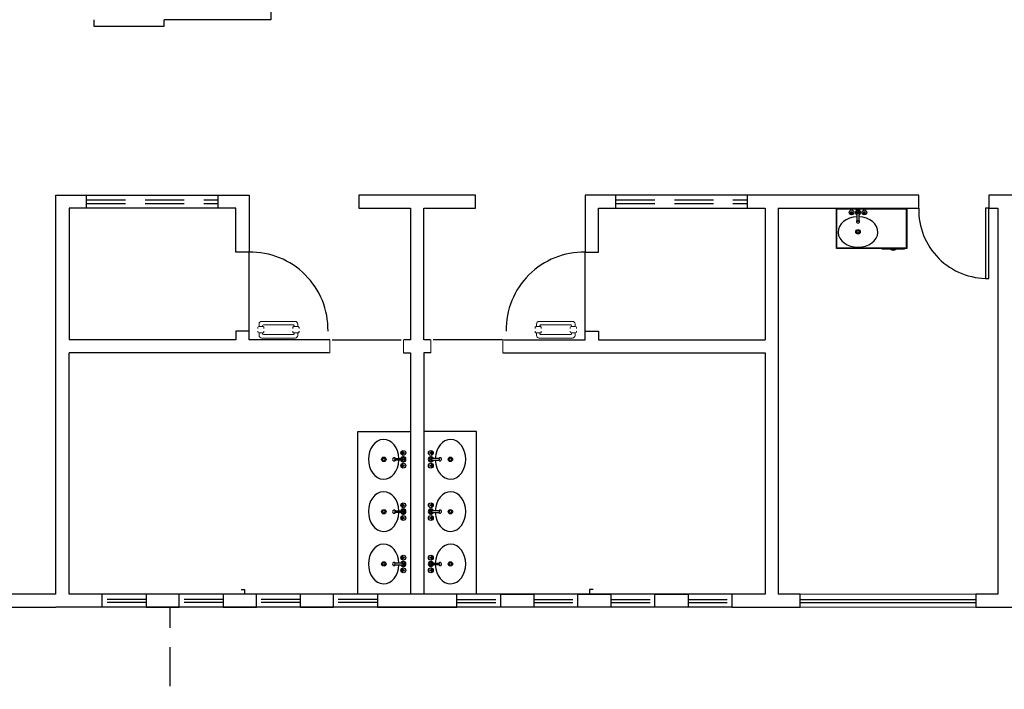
# Model space of a CAD drawing. Header units: millimetres. Extents: x -8 to 220, y -114 to 51.
# Tile 9 of 82: x 34 to 45, y -106 to -99. Entities that reach past the tile are written whole.
import ezdxf

# ---------------------------------------------------------------- set-up
doc = ezdxf.new("R2010")
doc.units = ezdxf.units.MM
doc.header["$MEASUREMENT"] = 0
doc.linetypes.add('HIDDEN', pattern=[0.9525, 0.635, -0.3175])
for name, color, linetype, lineweight in [('0.1', 1, 'Continuous', 9), ('02', 2, 'Continuous', 20), ('LOUÇAS', 1, 'Continuous', 9), ('Nível 1', 7, 'Continuous', 5)]:
    doc.layers.add(name, color=color, linetype=linetype, lineweight=lineweight)
for name, color, linetype in [('1', 1, 'Continuous'), ('AR-SAN', 1, 'Continuous'), ('Arq-parede-alta', 5, 'Continuous'), ('JANELA', 3, 'Continuous'), ('MOBILARIO', 8, 'Continuous'), ('parede', 5, 'Continuous'), ('porta', 3, 'Continuous'), ('PROJEÇÃO', 6, 'HIDDEN')]:
    doc.layers.add(name, color=color, linetype=linetype)

msp = doc.modelspace()

# ---------------------------------------------------------------- linework, layer by layer
at = {"layer": '0.1', "color": 8}
msp.add_line((38.08, -105.282), (38.23, -105.282), dxfattribs=at)
at = {"layer": '02', "color": 8}
for p, q in [((42.52, -105.282), (44.52, -105.282)), ((44.52, -105.432), (42.52, -105.432))]:
    msp.add_line(p, q, dxfattribs=at)
at = {"layer": '1', "color": 8}
for p, q in [((36.24, -102.282), (36.24, -101.382)), ((40.07, -102.282), (40.07, -101.382))]:
    msp.add_line(p, q, dxfattribs=at)
for points in [[(37.188, -102.382), (37.973, -102.382)], [(39.123, -102.382), (38.338, -102.382)], [(37.48, -105.282), (37.48, -103.427), (38.08, -103.427)], [(38.83, -105.282), (38.83, -103.427), (38.23, -103.427)]]:
    msp.add_lwpolyline(points, dxfattribs=at)
for centre, radius, start, end in [((44.65, -100.902), 0.78, 178.5312, 271.4688), ((36.255, -102.267), 0.885, 359.029, 90.971), ((40.055, -102.267), 0.885, 89.029, 180.971)]:
    msp.add_arc(centre, radius, start, end, dxfattribs=at)
at = {"layer": 'AR-SAN'}
for p, q in [((42.933, -101.342), (42.933, -100.882)), ((42.933, -100.882), (43.733, -100.882)), ((42.938, -101.337), (42.938, -100.887)), ((42.938, -100.887), (43.728, -100.887)), ((43.728, -100.887), (43.728, -101.337)), ((43.733, -100.882), (43.733, -101.342)), ((43.733, -101.342), (42.933, -101.342)), ((43.728, -101.337), (42.938, -101.337)), ((43.452, -101.349), (43.452, -101.342)), ((43.549, -101.349), (43.452, -101.349)), ((43.559, -101.349), (43.549, -101.349)), ((43.602, -101.349), (43.559, -101.349)), ((43.612, -101.349), (43.602, -101.349)), ((43.709, -101.349), (43.612, -101.349)), ((43.709, -101.349), (43.709, -101.342))]:
    msp.add_line(p, q, dxfattribs=at)
for radius, start, end in [(0.0542, 234.6502, 305.3498), (0.0492, 243.956, 296.044)]:
    msp.add_arc((43.581, -101.304), radius, start, end, dxfattribs=at)
at = {"layer": 'Arq-parede-alta', "color": 8, "ltscale": 0.03}
for p, q in [((34.04, -100.732), (36.24, -100.732)), ((34.39, -100.882), (34.39, -100.732)), ((35.89, -100.882), (35.89, -100.732)), ((43.87, -100.732), (40.07, -100.732)), ((40.42, -100.882), (40.42, -100.732)), ((41.92, -100.882), (41.92, -100.732)), ((43.87, -100.882), (43.87, -100.732)), ((34.19, -100.882), (34.19, -102.382)), ((36.09, -100.882), (34.19, -100.882)), ((42.27, -100.882), (43.87, -100.882)), ((36.24, -102.282), (36.09, -102.282)), ((36.09, -102.282), (36.09, -102.382)), ((36.24, -102.382), (36.24, -102.282)), ((40.07, -102.382), (40.07, -102.282)), ((40.07, -102.282), (40.22, -102.282)), ((40.22, -102.282), (40.22, -102.382)), ((36.09, -102.382), (34.19, -102.382)), ((37.161, -102.382), (36.24, -102.382)), ((39.149, -102.382), (40.07, -102.382)), ((40.22, -102.382), (42.12, -102.382)), ((37.146, -102.532), (34.19, -102.532)), ((39.13, -102.532), (42.12, -102.532))]:
    msp.add_line(p, q, dxfattribs=at)
for points in [[(34.04, -105.282), (34.04, -100.732)], [(36.24, -100.732), (36.24, -101.382), (36.09, -101.382), (36.09, -100.882)], [(38.304, -102.382), (38.23, -102.382), (38.23, -100.882), (38.82, -100.882), (38.82, -100.732), (38.155, -100.732), (37.49, -100.732), (37.49, -100.882), (38.08, -100.882), (38.08, -102.382), (38.006, -102.382)], [(40.07, -100.732), (40.07, -101.382), (40.22, -101.382), (40.22, -100.882)], [(46.52, -100.732), (44.67, -100.732), (44.67, -100.882), (44.77, -100.882)], [(40.22, -100.882), (42.12, -100.882), (42.12, -102.382)], [(42.27, -100.882), (42.27, -105.282)], [(44.77, -100.882), (44.77, -105.282)], [(34.568, -105.432), (34.568, -105.282), (34.19, -105.282), (34.19, -102.532)], [(42.12, -102.532), (42.12, -105.282), (34.568, -105.282)], [(37.999, -102.532), (38.08, -102.532), (38.08, -105.282)], [(38.311, -102.532), (38.23, -102.532), (38.23, -105.282)], [(38.08, -105.282), (37.702, -105.282), (37.702, -105.432), (38.608, -105.432), (38.608, -105.282), (38.23, -105.282)], [(41.742, -105.282), (41.742, -105.432), (42.52, -105.432)], [(42.52, -105.432), (42.52, -105.282), (42.27, -105.282)], [(44.52, -105.282), (44.52, -105.432), (45.17, -105.432), (45.17, -105.282)], [(41.742, -105.432), (34.04, -105.432)]]:
    msp.add_lwpolyline(points, dxfattribs=at)
for points in [[(35.068, -105.432), (35.446, -105.432), (35.446, -105.282), (35.068, -105.282)], [(35.946, -105.432), (36.324, -105.432), (36.324, -105.282), (35.946, -105.282)], [(36.824, -105.432), (37.202, -105.432), (37.202, -105.282), (36.824, -105.282)], [(39.486, -105.432), (39.108, -105.432), (39.108, -105.282), (39.486, -105.282)], [(40.364, -105.432), (39.986, -105.432), (39.986, -105.282), (40.364, -105.282)], [(41.242, -105.432), (40.864, -105.432), (40.864, -105.282), (41.242, -105.282)]]:
    msp.add_lwpolyline(points, close=True, dxfattribs=at)
at = {"layer": 'JANELA', "color": 8}
for p, q in [((36.15, -105.231), (36.19, -105.231)), ((36.19, -105.231), (36.19, -105.282)), ((40.16, -105.231), (40.12, -105.231)), ((40.12, -105.231), (40.12, -105.282))]:
    msp.add_line(p, q, dxfattribs=at)
at = {"layer": 'LOUÇAS'}
for p, q in [((36.34, -102.242), (36.34, -102.252)), ((36.34, -102.292), (36.34, -102.282)), ((36.4, -102.232), (36.35, -102.232)), ((36.4, -102.302), (36.35, -102.302)), ((36.355, -102.202), (36.355, -102.232)), ((36.355, -102.332), (36.355, -102.302)), ((36.395, -102.232), (36.395, -102.222)), ((36.395, -102.302), (36.395, -102.312)), ((36.41, -102.252), (36.41, -102.242)), ((36.41, -102.282), (36.41, -102.292)), ((39.9, -102.252), (39.9, -102.242)), ((39.9, -102.282), (39.9, -102.292)), ((39.91, -102.232), (39.96, -102.232)), ((39.91, -102.302), (39.96, -102.302)), ((39.915, -102.232), (39.915, -102.222)), ((39.915, -102.302), (39.915, -102.312)), ((39.955, -102.202), (39.955, -102.232)), ((39.955, -102.332), (39.955, -102.302)), ((39.97, -102.242), (39.97, -102.252)), ((39.97, -102.292), (39.97, -102.282))]:
    msp.add_line(p, q, dxfattribs=at)
for points in [[(36.795, -102.232), (36.795, -102.202, 0.414214), (36.765, -102.172), (36.765, -102.172), (36.385, -102.172)], [(39.515, -102.232), (39.515, -102.202, -0.414214), (39.545, -102.172), (39.545, -102.172), (39.925, -102.172)], [(36.795, -102.302), (36.795, -102.332, -0.414214), (36.765, -102.362), (36.765, -102.362), (36.385, -102.362)], [(36.405, -102.212), (36.745, -102.212, -0.414214), (36.755, -102.222), (36.755, -102.222), (36.755, -102.232)], [(36.405, -102.322), (36.745, -102.322, 0.414214), (36.755, -102.312), (36.755, -102.312), (36.755, -102.302)], [(36.81, -102.252), (36.81, -102.242, 0.414214), (36.8, -102.232), (36.8, -102.232), (36.75, -102.232, 0.414214), (36.74, -102.242), (36.74, -102.242), (36.74, -102.252)], [(36.81, -102.282), (36.81, -102.292, -0.414214), (36.8, -102.302), (36.8, -102.302), (36.75, -102.302, -0.414214), (36.74, -102.292), (36.74, -102.292), (36.74, -102.282)], [(39.5, -102.252), (39.5, -102.242, -0.414214), (39.51, -102.232), (39.51, -102.232), (39.56, -102.232, -0.414214), (39.57, -102.242), (39.57, -102.242), (39.57, -102.252)], [(39.5, -102.282), (39.5, -102.292, 0.414214), (39.51, -102.302), (39.51, -102.302), (39.56, -102.302, 0.414214), (39.57, -102.292), (39.57, -102.292), (39.57, -102.282)], [(39.515, -102.302), (39.515, -102.332, 0.414214), (39.545, -102.362), (39.545, -102.362), (39.925, -102.362)], [(39.905, -102.212), (39.565, -102.212, 0.414214), (39.555, -102.222), (39.555, -102.222), (39.555, -102.232)], [(39.905, -102.322), (39.565, -102.322, -0.414214), (39.555, -102.312), (39.555, -102.312), (39.555, -102.302)]]:
    msp.add_lwpolyline(points, format="xyb", dxfattribs=at)
for centre, radius, start, end in [((36.385, -102.202), 0.03, 90, 180), ((39.925, -102.202), 0.03, 0, 90), ((36.35, -102.242), 0.01, 90, 180), ((36.35, -102.292), 0.01, 180, 270), ((36.405, -102.222), 0.01, 90, 180), ((36.4, -102.242), 0.01, 0, 90), ((36.4, -102.292), 0.01, 270, 0), ((39.91, -102.242), 0.01, 90, 180), ((39.91, -102.292), 0.01, 180, 270), ((39.905, -102.222), 0.01, 0, 90), ((39.96, -102.242), 0.01, 0, 90), ((39.96, -102.292), 0.01, 270, 0), ((36.385, -102.332), 0.03, 180, 270), ((36.405, -102.312), 0.01, 180, 270), ((39.905, -102.312), 0.01, 270, 0), ((39.925, -102.332), 0.03, 270, 0)]:
    msp.add_arc(centre, radius, start, end, dxfattribs=at)
at = {"layer": 'MOBILARIO', "color": 1, "linetype": 'Continuous'}
for p, q in [((43.103, -100.939), (43.103, -100.944)), ((43.103, -100.939), (43.103, -100.944)), ((43.108, -100.939), (43.108, -100.944)), ((43.108, -100.939), (43.108, -100.944)), ((43.168, -101.019), (43.168, -100.946)), ((43.168, -101.019), (43.168, -100.946)), ((43.188, -100.946), (43.188, -101.019)), ((43.188, -100.946), (43.188, -101.019)), ((43.248, -100.939), (43.248, -100.944)), ((43.248, -100.939), (43.248, -100.944)), ((43.253, -100.939), (43.253, -100.944)), ((43.253, -100.939), (43.253, -100.944)), ((37.908, -103.735), (37.98, -103.735)), ((37.908, -103.735), (37.98, -103.735)), ((37.98, -103.755), (37.908, -103.755)), ((37.98, -103.755), (37.908, -103.755)), ((37.988, -103.67), (37.983, -103.67)), ((37.988, -103.67), (37.983, -103.67)), ((37.988, -103.675), (37.983, -103.675)), ((37.988, -103.675), (37.983, -103.675)), ((38.322, -103.67), (38.327, -103.67)), ((38.322, -103.67), (38.327, -103.67)), ((38.322, -103.675), (38.327, -103.675)), ((38.322, -103.675), (38.327, -103.675)), ((38.402, -103.735), (38.33, -103.735)), ((38.402, -103.735), (38.33, -103.735)), ((38.33, -103.755), (38.402, -103.755)), ((38.33, -103.755), (38.402, -103.755)), ((37.988, -103.815), (37.983, -103.815)), ((37.988, -103.815), (37.983, -103.815)), ((37.988, -103.82), (37.983, -103.82)), ((37.988, -103.82), (37.983, -103.82)), ((38.322, -103.815), (38.327, -103.815)), ((38.322, -103.815), (38.327, -103.815)), ((38.322, -103.82), (38.327, -103.82)), ((38.322, -103.82), (38.327, -103.82)), ((37.988, -104.266), (37.983, -104.266)), ((37.988, -104.266), (37.983, -104.266)), ((37.988, -104.271), (37.983, -104.271)), ((37.988, -104.271), (37.983, -104.271)), ((38.322, -104.266), (38.327, -104.266)), ((38.322, -104.266), (38.327, -104.266)), ((38.322, -104.271), (38.327, -104.271)), ((38.322, -104.271), (38.327, -104.271)), ((37.908, -104.331), (37.98, -104.331)), ((37.908, -104.331), (37.98, -104.331)), ((37.98, -104.351), (37.908, -104.351)), ((37.98, -104.351), (37.908, -104.351)), ((37.988, -104.411), (37.983, -104.411)), ((37.988, -104.411), (37.983, -104.411)), ((37.988, -104.416), (37.983, -104.416)), ((37.988, -104.416), (37.983, -104.416)), ((38.322, -104.411), (38.327, -104.411)), ((38.322, -104.411), (38.327, -104.411)), ((38.322, -104.416), (38.327, -104.416)), ((38.322, -104.416), (38.327, -104.416)), ((38.402, -104.331), (38.33, -104.331)), ((38.402, -104.331), (38.33, -104.331)), ((38.33, -104.351), (38.402, -104.351)), ((38.33, -104.351), (38.402, -104.351)), ((37.988, -104.863), (37.983, -104.863)), ((37.988, -104.863), (37.983, -104.863)), ((37.988, -104.868), (37.983, -104.868)), ((37.988, -104.868), (37.983, -104.868)), ((38.322, -104.863), (38.327, -104.863)), ((38.322, -104.863), (38.327, -104.863)), ((38.322, -104.868), (38.327, -104.868)), ((38.322, -104.868), (38.327, -104.868)), ((37.98, -104.928), (37.908, -104.928)), ((37.98, -104.928), (37.908, -104.928)), ((37.908, -104.948), (37.98, -104.948)), ((37.908, -104.948), (37.98, -104.948)), ((38.33, -104.928), (38.402, -104.928)), ((38.33, -104.928), (38.402, -104.928)), ((38.402, -104.948), (38.33, -104.948)), ((38.402, -104.948), (38.33, -104.948)), ((37.988, -105.008), (37.983, -105.008)), ((37.988, -105.008), (37.983, -105.008)), ((37.988, -105.013), (37.983, -105.013)), ((37.988, -105.013), (37.983, -105.013)), ((38.322, -105.008), (38.327, -105.008)), ((38.322, -105.008), (38.327, -105.008)), ((38.322, -105.013), (38.327, -105.013)), ((38.322, -105.013), (38.327, -105.013))]:
    msp.add_line(p, q, dxfattribs=at)
for centre, radius in [((43.105, -100.929), 0.0275), ((43.105, -100.929), 0.0275), ((43.105, -100.929), 0.01), ((43.105, -100.929), 0.01), ((43.105, -100.949), 0.00559), ((43.105, -100.949), 0.00559), ((43.178, -100.929), 0.01), ((43.178, -100.929), 0.01), ((43.25, -100.929), 0.0275), ((43.25, -100.929), 0.0275), ((43.25, -100.929), 0.01), ((43.25, -100.929), 0.01), ((43.25, -100.949), 0.00559), ((43.25, -100.949), 0.00559), ((43.178, -101.151), 0.025), ((43.178, -101.151), 0.015), ((37.998, -103.672), 0.0275), ((37.998, -103.672), 0.0275), ((38.312, -103.672), 0.0275), ((38.312, -103.672), 0.0275), ((37.776, -103.745), 0.025), ((37.776, -103.745), 0.015), ((37.978, -103.672), 0.00559), ((37.978, -103.672), 0.00559), ((37.998, -103.672), 0.01), ((37.998, -103.672), 0.01), ((37.998, -103.745), 0.01), ((37.998, -103.745), 0.01), ((38.312, -103.672), 0.01), ((38.312, -103.672), 0.01), ((38.312, -103.745), 0.01), ((38.312, -103.745), 0.01), ((38.332, -103.672), 0.00559), ((38.332, -103.672), 0.00559), ((38.534, -103.745), 0.025), ((38.534, -103.745), 0.015), ((37.998, -103.817), 0.0275), ((37.998, -103.817), 0.0275), ((37.978, -103.817), 0.00559), ((37.978, -103.817), 0.00559), ((37.998, -103.817), 0.01), ((37.998, -103.817), 0.01), ((38.312, -103.817), 0.0275), ((38.312, -103.817), 0.0275), ((38.312, -103.817), 0.01), ((38.312, -103.817), 0.01), ((38.332, -103.817), 0.00559), ((38.332, -103.817), 0.00559), ((37.776, -104.342), 0.025), ((37.998, -104.269), 0.0275), ((37.998, -104.269), 0.0275), ((37.978, -104.269), 0.00559), ((37.978, -104.269), 0.00559), ((37.998, -104.269), 0.01), ((37.998, -104.269), 0.01), ((38.312, -104.269), 0.0275), ((38.312, -104.269), 0.0275), ((38.312, -104.269), 0.01), ((38.312, -104.269), 0.01), ((38.332, -104.269), 0.00559), ((38.332, -104.269), 0.00559), ((38.534, -104.342), 0.025), ((37.776, -104.342), 0.015), ((37.998, -104.414), 0.0275), ((37.998, -104.414), 0.0275), ((37.978, -104.414), 0.00559), ((37.978, -104.414), 0.00559), ((37.998, -104.341), 0.01), ((37.998, -104.341), 0.01), ((37.998, -104.414), 0.01), ((37.998, -104.414), 0.01), ((38.312, -104.414), 0.0275), ((38.312, -104.414), 0.0275), ((38.312, -104.341), 0.01), ((38.312, -104.341), 0.01), ((38.312, -104.414), 0.01), ((38.312, -104.414), 0.01), ((38.332, -104.414), 0.00559), ((38.332, -104.414), 0.00559), ((38.534, -104.342), 0.015), ((37.998, -104.866), 0.0275), ((37.998, -104.866), 0.0275), ((37.978, -104.866), 0.00559), ((37.978, -104.866), 0.00559), ((37.998, -104.866), 0.01), ((37.998, -104.866), 0.01), ((38.312, -104.866), 0.0275), ((38.312, -104.866), 0.0275), ((38.312, -104.866), 0.01), ((38.312, -104.866), 0.01), ((38.332, -104.866), 0.00559), ((38.332, -104.866), 0.00559), ((37.776, -104.938), 0.025), ((37.776, -104.938), 0.015), ((37.998, -105.011), 0.0275), ((37.998, -105.011), 0.0275), ((37.998, -104.938), 0.01), ((37.998, -104.938), 0.01), ((38.312, -105.011), 0.0275), ((38.312, -105.011), 0.0275), ((38.312, -104.938), 0.01), ((38.312, -104.938), 0.01), ((38.534, -104.938), 0.025), ((38.534, -104.938), 0.015), ((37.978, -105.011), 0.00559), ((37.978, -105.011), 0.00559), ((37.998, -105.011), 0.01), ((37.998, -105.011), 0.01), ((38.312, -105.011), 0.01), ((38.312, -105.011), 0.01), ((38.332, -105.011), 0.00559), ((38.332, -105.011), 0.00559)]:
    msp.add_circle(centre, radius, dxfattribs=at)
for centre, radius, start, end in [((43.105, -100.929), 0.02, 195.7907, 254.7593), ((43.105, -100.929), 0.02, 195.7907, 254.7593), ((43.105, -100.929), 0.02, 285.9211, 343.5587), ((43.105, -100.929), 0.02, 285.9211, 343.5587), ((43.178, -100.929), 0.03, 289.6397, 250.3486), ((43.178, -100.929), 0.03, 289.6397, 250.3486), ((43.178, -100.929), 0.02, 300.2446, 239.6569), ((43.178, -100.929), 0.02, 300.2446, 239.6569), ((43.25, -100.929), 0.02, 195.9116, 253.88), ((43.25, -100.929), 0.02, 195.9116, 253.88), ((43.25, -100.929), 0.02, 286.0953, 343.7658), ((43.25, -100.929), 0.02, 286.0953, 343.7658), ((43.178, -101.034), 0.0175, 125.7967, 56.1346), ((43.178, -101.034), 0.0175, 125.7967, 56.1346), ((43.178, -101.019), 0.01, 180, 0), ((43.178, -101.019), 0.01, 180, 0), ((37.893, -103.745), 0.0175, 35.7967, 326.1346), ((37.893, -103.745), 0.0175, 35.7967, 326.1346), ((37.908, -103.745), 0.01, 90, 270), ((37.908, -103.745), 0.01, 90, 270), ((37.998, -103.745), 0.03, 199.6397, 160.3486), ((37.998, -103.745), 0.03, 199.6397, 160.3486), ((37.998, -103.672), 0.02, 105.7907, 164.7593), ((37.998, -103.672), 0.02, 105.7907, 164.7593), ((37.998, -103.672), 0.02, 195.9211, 253.5587), ((37.998, -103.672), 0.02, 195.9211, 253.5587), ((37.998, -103.745), 0.02, 210.2446, 149.6569), ((37.998, -103.745), 0.02, 210.2446, 149.6569), ((38.312, -103.745), 0.03, 19.6514, 340.3603), ((38.312, -103.745), 0.03, 19.6514, 340.3603), ((38.312, -103.745), 0.02, 30.3431, 329.7554), ((38.312, -103.745), 0.02, 30.3431, 329.7554), ((38.312, -103.672), 0.02, 15.2407, 74.2093), ((38.312, -103.672), 0.02, 15.2407, 74.2093), ((38.312, -103.672), 0.02, 286.4413, 344.0789), ((38.312, -103.672), 0.02, 286.4413, 344.0789), ((38.417, -103.745), 0.0175, 213.8654, 144.2033), ((38.417, -103.745), 0.0175, 213.8654, 144.2033), ((38.402, -103.745), 0.01, 270, 90), ((38.402, -103.745), 0.01, 270, 90), ((37.998, -103.817), 0.02, 105.9116, 163.88), ((37.998, -103.817), 0.02, 105.9116, 163.88), ((37.998, -103.817), 0.02, 196.0953, 253.7658), ((37.998, -103.817), 0.02, 196.0953, 253.7658), ((38.312, -103.817), 0.02, 16.12, 74.0884), ((38.312, -103.817), 0.02, 16.12, 74.0884), ((38.312, -103.817), 0.02, 286.2342, 343.9047), ((38.312, -103.817), 0.02, 286.2342, 343.9047), ((37.893, -104.342), 0.0175, 35.7967, 326.1346), ((37.893, -104.342), 0.0175, 35.7967, 326.1346), ((37.998, -104.341), 0.03, 199.6397, 160.3486), ((37.998, -104.341), 0.03, 199.6397, 160.3486), ((37.998, -104.269), 0.02, 105.7907, 164.7593), ((37.998, -104.269), 0.02, 105.7907, 164.7593), ((37.998, -104.269), 0.02, 195.9211, 253.5587), ((37.998, -104.269), 0.02, 195.9211, 253.5587), ((37.998, -104.341), 0.02, 210.2446, 149.6569), ((37.998, -104.341), 0.02, 210.2446, 149.6569), ((38.312, -104.341), 0.03, 19.6514, 340.3603), ((38.312, -104.341), 0.03, 19.6514, 340.3603), ((38.312, -104.341), 0.02, 30.3431, 329.7554), ((38.312, -104.341), 0.02, 30.3431, 329.7554), ((38.312, -104.269), 0.02, 15.2407, 74.2093), ((38.312, -104.269), 0.02, 15.2407, 74.2093), ((38.312, -104.269), 0.02, 286.4413, 344.0789), ((38.312, -104.269), 0.02, 286.4413, 344.0789), ((38.417, -104.342), 0.0175, 213.8654, 144.2033), ((38.417, -104.342), 0.0175, 213.8654, 144.2033), ((37.908, -104.341), 0.01, 90, 270), ((37.908, -104.341), 0.01, 90, 270), ((37.998, -104.414), 0.02, 105.9116, 163.88), ((37.998, -104.414), 0.02, 105.9116, 163.88), ((37.998, -104.414), 0.02, 196.0953, 253.7658), ((37.998, -104.414), 0.02, 196.0953, 253.7658), ((38.312, -104.414), 0.02, 16.12, 74.0884), ((38.312, -104.414), 0.02, 16.12, 74.0884), ((38.312, -104.414), 0.02, 286.2342, 343.9047), ((38.312, -104.414), 0.02, 286.2342, 343.9047), ((38.402, -104.341), 0.01, 270, 90), ((38.402, -104.341), 0.01, 270, 90), ((37.998, -104.866), 0.02, 106.2342, 163.9047), ((37.998, -104.866), 0.02, 106.2342, 163.9047), ((37.998, -104.866), 0.02, 196.12, 254.0884), ((37.998, -104.866), 0.02, 196.12, 254.0884), ((38.312, -104.866), 0.02, 16.0953, 73.7658), ((38.312, -104.866), 0.02, 16.0953, 73.7658), ((38.312, -104.866), 0.02, 285.9116, 343.88), ((38.312, -104.866), 0.02, 285.9116, 343.88), ((37.893, -104.938), 0.0175, 33.8654, 324.2033), ((37.893, -104.938), 0.0175, 33.8654, 324.2033), ((37.908, -104.938), 0.01, 90, 270), ((37.908, -104.938), 0.01, 90, 270), ((37.998, -104.938), 0.03, 199.6514, 160.3603), ((37.998, -104.938), 0.03, 199.6514, 160.3603), ((37.998, -105.011), 0.02, 106.4413, 164.0789), ((37.998, -105.011), 0.02, 106.4413, 164.0789), ((37.998, -104.938), 0.02, 210.3431, 149.7554), ((37.998, -104.938), 0.02, 210.3431, 149.7554), ((38.312, -104.938), 0.03, 19.6397, 340.3486), ((38.312, -104.938), 0.03, 19.6397, 340.3486), ((38.312, -104.938), 0.02, 30.2446, 329.6569), ((38.312, -104.938), 0.02, 30.2446, 329.6569), ((38.312, -105.011), 0.02, 15.9211, 73.5587), ((38.312, -105.011), 0.02, 15.9211, 73.5587), ((38.417, -104.938), 0.0175, 215.7967, 146.1346), ((38.417, -104.938), 0.0175, 215.7967, 146.1346), ((38.402, -104.938), 0.01, 270, 90), ((38.402, -104.938), 0.01, 270, 90), ((37.998, -105.011), 0.02, 195.2407, 254.2093), ((37.998, -105.011), 0.02, 195.2407, 254.2093), ((38.312, -105.011), 0.02, 285.7907, 344.7593), ((38.312, -105.011), 0.02, 285.7907, 344.7593)]:
    msp.add_arc(centre, radius, start, end, dxfattribs=at)
at = {"layer": 'MOBILARIO', "linetype": 'Continuous'}
for centre, major_axis, start_param, end_param in [((43.178, -101.153), (-0.226, 0), 4.755602, 10.950133), ((37.774, -103.745), (0, 0.226), 4.755602, 10.950133), ((38.536, -103.745), (0, 0.226), 1.616237, 7.810769), ((37.774, -104.341), (0, 0.226), 4.755602, 10.950133), ((38.536, -104.341), (0, 0.226), 1.616237, 7.810769), ((37.774, -104.938), (0, -0.226), 1.616237, 7.810769), ((38.536, -104.938), (0, -0.226), 4.755602, 10.950133)]:
    msp.add_ellipse(centre, major_axis=major_axis, ratio=0.76869, start_param=start_param, end_param=end_param, dxfattribs=at)
at = {"layer": 'Nível 1', "color": 8}
for p, q in [((37.161, -102.532), (37.161, -102.382)), ((37.999, -102.532), (37.999, -102.381)), ((37.999, -102.381), (38.006, -102.382)), ((38.311, -102.382), (38.304, -102.382)), ((38.311, -102.532), (38.311, -102.382)), ((39.13, -102.532), (39.13, -102.382)), ((39.13, -102.382), (39.149, -102.382)), ((37.146, -102.532), (37.161, -102.532))]:
    msp.add_line(p, q, dxfattribs=at)
at = {"layer": 'parede', "color": 8}
msp.add_line((44.77, -105.282), (44.52, -105.282), dxfattribs=at)
for points in [[(35.272, -98.582), (36.49, -98.582), (36.49, -98.732), (35.272, -98.732)], [(34.04, -105.282), (33.34, -105.282), (33.34, -105.432), (34.04, -105.432)]]:
    msp.add_lwpolyline(points, dxfattribs=at)
at = {"layer": 'porta', "color": 8}
for p, q in [((42.52, -105.342), (44.52, -105.342)), ((42.52, -105.377), (44.52, -105.377))]:
    msp.add_line(p, q, dxfattribs=at)
msp.add_lwpolyline([(34.472, -98.732), (34.472, -98.807), (35.272, -98.807), (35.272, -98.732)], dxfattribs=at)
msp.add_lwpolyline([(44.67, -101.682), (44.67, -100.882), (44.63, -100.882), (44.63, -101.682)], close=True, dxfattribs=at)
at = {"layer": 'PROJEÇÃO', "color": 8, "ltscale": 0.7}
for p, q in [((34.39, -100.787), (35.89, -100.787)), ((34.39, -100.827), (35.89, -100.827)), ((40.42, -100.787), (41.92, -100.787)), ((40.42, -100.827), (41.92, -100.827)), ((35.068, -105.342), (34.568, -105.342)), ((35.068, -105.377), (34.568, -105.377)), ((35.946, -105.342), (35.446, -105.342)), ((35.946, -105.377), (35.446, -105.377)), ((36.824, -105.342), (36.324, -105.342)), ((36.824, -105.377), (36.324, -105.377)), ((37.702, -105.342), (37.202, -105.342)), ((37.702, -105.377), (37.202, -105.377)), ((38.608, -105.342), (39.108, -105.342)), ((38.608, -105.377), (39.108, -105.377)), ((39.486, -105.342), (39.986, -105.342)), ((39.486, -105.377), (39.986, -105.377)), ((40.364, -105.342), (40.864, -105.342)), ((40.364, -105.377), (40.864, -105.377)), ((41.242, -105.342), (41.742, -105.342)), ((41.242, -105.377), (41.742, -105.377))]:
    msp.add_line(p, q, dxfattribs=at)
msp.add_lwpolyline([(34.14, -112.332), (35.34, -112.332), (35.34, -105.432)], dxfattribs=at)

doc.saveas('drawing.dxf')
